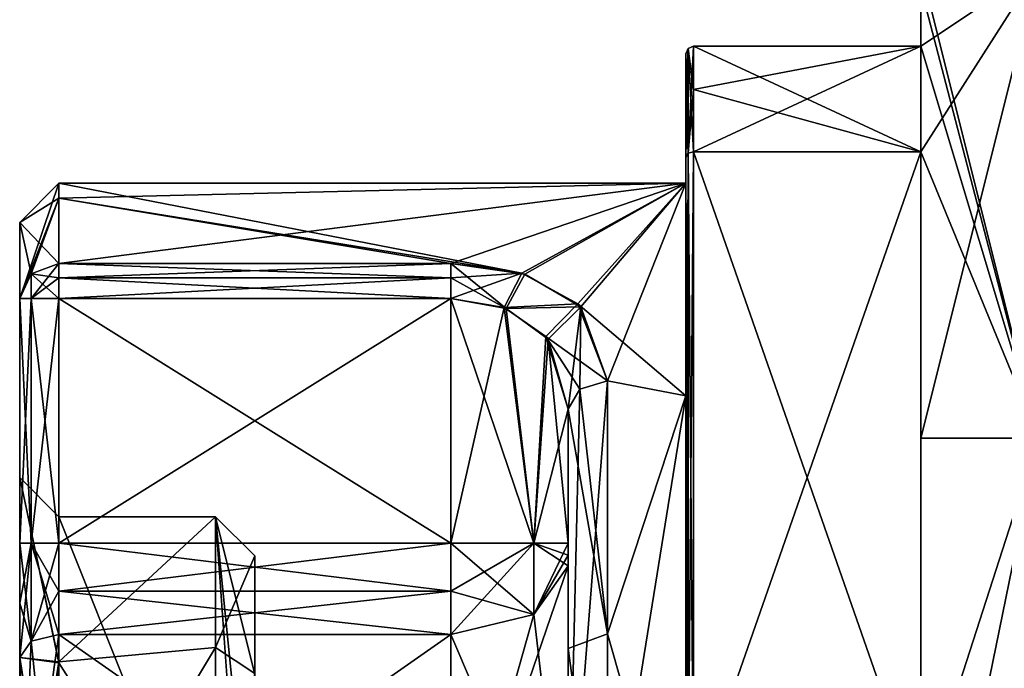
# Model space of a CAD drawing. Extents: x -23 to 700, y -1999 to -1.
# Tile 152 of 224: x -23 to -11, y -25 to -17. Entities that reach past the tile are written whole.
import ezdxf

# ---------------------------------------------------------------- set-up
doc = ezdxf.new("R2010")
doc.units = 0
doc.header["$LTSCALE"] = 5.485125
for name, color, linetype in [('1089', 7, 'CONTINUOUS'), ('1090', 7, 'CONTINUOUS'), ('1091', 7, 'CONTINUOUS'), ('1095', 7, 'CONTINUOUS'), ('1096', 7, 'CONTINUOUS'), ('1097', 7, 'CONTINUOUS'), ('1098', 7, 'CONTINUOUS'), ('1101', 7, 'CONTINUOUS'), ('1102', 7, 'CONTINUOUS'), ('1103', 7, 'CONTINUOUS'), ('1105', 7, 'CONTINUOUS'), ('1109', 7, 'CONTINUOUS'), ('1110', 7, 'CONTINUOUS'), ('1111', 7, 'CONTINUOUS'), ('1112', 7, 'CONTINUOUS'), ('1113', 7, 'CONTINUOUS'), ('1114', 7, 'CONTINUOUS'), ('1116', 7, 'CONTINUOUS'), ('1117', 7, 'CONTINUOUS'), ('1118', 7, 'CONTINUOUS'), ('1123', 7, 'CONTINUOUS'), ('1124', 7, 'CONTINUOUS'), ('1125', 7, 'CONTINUOUS'), ('1126', 7, 'CONTINUOUS'), ('1128', 7, 'CONTINUOUS'), ('1129', 7, 'CONTINUOUS'), ('1130', 7, 'CONTINUOUS'), ('1131', 7, 'CONTINUOUS'), ('1134', 7, 'CONTINUOUS'), ('1137', 7, 'CONTINUOUS'), ('1138', 7, 'CONTINUOUS'), ('1139', 7, 'CONTINUOUS'), ('1143', 7, 'CONTINUOUS'), ('1144', 7, 'CONTINUOUS'), ('1145', 7, 'CONTINUOUS'), ('1146', 7, 'CONTINUOUS'), ('1147', 7, 'CONTINUOUS'), ('1152', 7, 'CONTINUOUS'), ('1154', 7, 'CONTINUOUS'), ('1155', 7, 'CONTINUOUS'), ('1183', 7, 'CONTINUOUS'), ('1184', 7, 'CONTINUOUS'), ('1185', 7, 'CONTINUOUS'), ('1186', 7, 'CONTINUOUS'), ('1187', 7, 'CONTINUOUS')]:
    doc.layers.add(name, color=color, linetype=linetype)

msp = doc.modelspace()

# ---------------------------------------------------------------- linework, layer by layer
at = {"layer": '1089', "color": 7, "linetype": 'CONTINUOUS'}
for points in [[(-23.1, -19.25, 0), (-23.1, -20.218, -4), (-23.1, -20.218, 4), (-23.1, -19.25, 0)], [(-23.1, -20.218, -4), (-23.1, -23.336, -4), (-23.1, -20.218, 4), (-23.1, -20.218, -4)], [(-23.1, -20.218, 4), (-23.1, -23.336, -4), (-23.1, -22.5, 0.001), (-23.1, -20.218, 4)], [(-23.1, -23.336, 4), (-23.1, -20.218, 4), (-23.1, -22.5, 0.001), (-23.1, -23.336, 4)], [(-23.1, -24.102, -4.12), (-23.1, -24.794, -4.469), (-23.1, -22.5, 0.001), (-23.1, -24.102, -4.12)], [(-23.1, -23.336, -4), (-23.1, -24.102, -4.12), (-23.1, -22.5, 0.001), (-23.1, -23.336, -4)], [(-23.1, -24.102, 4.12), (-23.1, -23.336, 4), (-23.1, -22.5, 0.001), (-23.1, -24.102, 4.12)], [(-23.1, -24.794, 4.469), (-23.1, -24.102, 4.12), (-23.1, -22.5, 0.001), (-23.1, -24.794, 4.469)]]:
    msp.add_3dface(points, dxfattribs=at)
at = {"layer": '1090', "color": 7, "linetype": 'CONTINUOUS'}
for points in [[(-10.1, -16), (-10.1, -22, -10.392), (-11.6, -16), (-10.1, -16)], [(-11.6, -16), (-10.1, -22, -10.392), (-11.6, -16.253, -2.45), (-11.6, -16)], [(-11.6, -16.253, -2.45), (-10.1, -22, -10.392), (-11.6, -17, -4.796), (-11.6, -16.253, -2.45)], [(-14.5, -17, -4.796), (-11.6, -17, -4.796), (-11.6, -18.347, -7.128), (-14.5, -17, -4.796)], [(-14.5, -17.556, -5.909), (-14.5, -17, -4.796), (-11.6, -18.347, -7.128), (-14.5, -17.556, -5.909)], [(-11.6, -17, -4.796), (-10.1, -22, -10.392), (-11.6, -18.347, -7.128), (-11.6, -17, -4.796)], [(-14.5, -18.347, -7.128), (-14.5, -17.556, -5.909), (-11.6, -18.347, -7.128), (-14.5, -18.347, -7.128)], [(-11.6, -18.347, -7.128), (-10.1, -22, -10.392), (-11.6, -22, -10.392), (-11.6, -18.347, -7.128)], [(-10.1, -22, -10.392), (-10.1, -34, -10.392), (-11.6, -26.653, -11.924), (-10.1, -22, -10.392)], [(-11.6, -22, -10.392), (-10.1, -22, -10.392), (-11.6, -26.653, -11.924), (-11.6, -22, -10.392)]]:
    msp.add_3dface(points, dxfattribs=at)
at = {"layer": '1091', "color": 7, "linetype": 'CONTINUOUS'}
for points in [[(-11.6, -22, 10.392), (-10.1, -16), (-11.6, -18.347, 7.128), (-11.6, -22, 10.392)], [(-10.1, -16), (-11.6, -22, 10.392), (-10.1, -22, 10.392), (-10.1, -16)], [(-11.6, -18.347, 7.128), (-10.1, -16), (-11.6, -17, 4.796), (-11.6, -18.347, 7.128)], [(-11.6, -17, 4.796), (-10.1, -16), (-11.6, -16.253, 2.45), (-11.6, -17, 4.796)], [(-14.5, -18.347, 7.128), (-11.6, -18.347, 7.128), (-11.6, -17, 4.796), (-14.5, -18.347, 7.128)], [(-14.5, -17.556, 5.91), (-14.5, -18.347, 7.128), (-11.6, -17, 4.796), (-14.5, -17.556, 5.91)], [(-14.5, -17, 4.796), (-14.5, -17.556, 5.91), (-11.6, -17, 4.796), (-14.5, -17, 4.796)], [(-11.6, -26.653, 11.924), (-11.6, -29.347, 11.924), (-10.1, -22, 10.392), (-11.6, -26.653, 11.924)], [(-10.1, -22, 10.392), (-11.6, -29.347, 11.924), (-10.1, -34, 10.392), (-10.1, -22, 10.392)], [(-11.6, -22, 10.392), (-11.6, -26.653, 11.924), (-10.1, -22, 10.392), (-11.6, -22, 10.392)]]:
    msp.add_3dface(points, dxfattribs=at)
at = {"layer": '1095', "color": 7, "linetype": 'CONTINUOUS'}
for points in [[(-14.6, -18.75), (-14.6, -21.459, 6.541), (-14.6, -17.1, 4.776), (-14.6, -18.75)], [(-14.6, -17.644, -5.863), (-14.6, -18.75), (-14.6, -17.1, -4.776), (-14.6, -17.644, -5.863)], [(-14.6, -17.1, -4.776), (-14.6, -18.75), (-14.6, -17.1, 4.776), (-14.6, -17.1, -4.776)], [(-14.6, -17.1, 4.776), (-14.6, -21.459, 6.541), (-14.6, -17.645, 5.863), (-14.6, -17.1, 4.776)], [(-14.6, -21.459, -6.541), (-14.6, -18.75), (-14.6, -17.644, -5.863), (-14.6, -21.459, -6.541)], [(-14.6, -18.415, -7.052), (-14.6, -21.459, -6.541), (-14.6, -17.644, -5.863), (-14.6, -18.415, -7.052)], [(-14.6, -17.645, 5.863), (-14.6, -21.459, 6.541), (-14.6, -18.414, 7.052), (-14.6, -17.645, 5.863)], [(-14.6, -21.459, 6.541), (-14.6, -28, 9.25), (-14.6, -18.414, 7.052), (-14.6, -21.459, 6.541)], [(-14.6, -18.414, 7.052), (-14.6, -28, 9.25), (-14.6, -29.315, 11.827), (-14.6, -18.414, 7.052)], [(-14.6, -26.685, 11.827), (-14.6, -18.414, 7.052), (-14.6, -29.315, 11.827), (-14.6, -26.685, 11.827)], [(-14.6, -28, -9.25), (-14.6, -21.459, -6.541), (-14.6, -18.415, -7.052), (-14.6, -28, -9.25)], [(-14.6, -26.685, -11.827), (-14.6, -28, -9.25), (-14.6, -18.415, -7.052), (-14.6, -26.685, -11.827)]]:
    msp.add_3dface(points, dxfattribs=at)
at = {"layer": '1096', "color": 7, "linetype": 'CONTINUOUS'}
for points in [[(-17.6, -19.773, 4.229), (-14.6, -18.75), (-22.6, -19.773, 4.229), (-17.6, -19.773, 4.229)], [(-22.6, -19.773, 4.229), (-14.6, -18.75), (-22.6, -18.938, 1.855), (-22.6, -19.773, 4.229)], [(-22.6, -18.938, 1.855), (-14.6, -18.75), (-22.6, -18.75), (-22.6, -18.938, 1.855)], [(-16.655, -19.907, 4.48), (-14.6, -18.75), (-17.6, -19.773, 4.229), (-16.655, -19.907, 4.48)], [(-15.941, -20.324, 5.162), (-14.6, -18.75), (-16.655, -19.907, 4.48), (-15.941, -20.324, 5.162)], [(-15.6, -21.267, 6.343), (-14.6, -18.75), (-15.941, -20.324, 5.162), (-15.6, -21.267, 6.343)], [(-14.6, -21.459, 6.541), (-14.6, -18.75), (-15.6, -21.267, 6.343), (-14.6, -21.459, 6.541)], [(-15.6, -27.661, 9.244), (-14.6, -21.459, 6.541), (-15.6, -21.267, 6.343), (-15.6, -27.661, 9.244)], [(-14.6, -28, 9.25), (-14.6, -21.459, 6.541), (-15.6, -27.661, 9.244), (-14.6, -28, 9.25)]]:
    msp.add_3dface(points, dxfattribs=at)
at = {"layer": '1097', "color": 7, "linetype": 'CONTINUOUS'}
for points in [[(-22.6, -18.75), (-14.6, -18.75), (-16.693, -19.895, -4.459), (-22.6, -18.75)], [(-22.6, -18.938, -1.856), (-22.6, -18.75), (-16.693, -19.895, -4.459), (-22.6, -18.938, -1.856)], [(-16.693, -19.895, -4.459), (-14.6, -18.75), (-15.979, -20.286, -5.105), (-16.693, -19.895, -4.459)], [(-14.6, -18.75), (-14.6, -21.459, -6.541), (-15.979, -20.286, -5.105), (-14.6, -18.75)], [(-22.6, -19.773, -4.229), (-22.6, -18.938, -1.856), (-17.6, -19.773, -4.229), (-22.6, -19.773, -4.229)], [(-17.6, -19.773, -4.229), (-22.6, -18.938, -1.856), (-16.693, -19.895, -4.459), (-17.6, -19.773, -4.229)], [(-15.979, -20.286, -5.105), (-14.6, -21.459, -6.541), (-15.6, -21.267, -6.343), (-15.979, -20.286, -5.105)], [(-15.6, -21.267, -6.343), (-14.6, -21.459, -6.541), (-15.6, -24.492, -8.559), (-15.6, -21.267, -6.343)], [(-14.6, -21.459, -6.541), (-14.6, -28, -9.25), (-15.6, -24.492, -8.559), (-14.6, -21.459, -6.541)], [(-15.6, -24.492, -8.559), (-14.6, -28, -9.25), (-15.6, -28.344, -9.244), (-15.6, -24.492, -8.559)]]:
    msp.add_3dface(points, dxfattribs=at)
at = {"layer": '1098', "color": 7, "linetype": 'CONTINUOUS'}
for points in [[(-11.6, -16.253, -2.45), (-11.6, -17, -4.796), (-11.6, -16.253, 2.45), (-11.6, -16.253, -2.45)], [(-11.6, -17, -4.796), (-11.6, -17, 4.796), (-11.6, -16.253, 2.45), (-11.6, -17, -4.796)], [(-11.6, -18.347, -7.128), (-11.6, -22, -10.392), (-11.6, -26.653, -11.924), (-11.6, -18.347, -7.128)], [(-11.6, -26.653, 11.924), (-11.6, -22, 10.392), (-11.6, -18.347, 7.128), (-11.6, -26.653, 11.924)]]:
    msp.add_3dface(points, dxfattribs=at)
at = {"layer": '1101', "color": 7, "linetype": 'CONTINUOUS'}
for points in [[(-14.5, -18.347, -7.128), (-11.6, -18.347, -7.128), (-11.6, -26.653, -11.924), (-14.5, -18.347, -7.128)], [(-14.5, -18.347, -7.128), (-11.6, -26.653, -11.924), (-14.5, -26.653, -11.924), (-14.5, -18.347, -7.128)]]:
    msp.add_3dface(points, dxfattribs=at)
at = {"layer": '1102', "color": 7, "linetype": 'CONTINUOUS'}
for points in [[(-11.6, -17, -4.796), (-14.5, -17, -4.796), (-14.5, -17, 4.796), (-11.6, -17, -4.796)], [(-11.6, -17, -4.796), (-14.5, -17, 4.796), (-11.6, -17, 4.796), (-11.6, -17, -4.796)]]:
    msp.add_3dface(points, dxfattribs=at)
at = {"layer": '1103', "color": 7, "linetype": 'CONTINUOUS'}
for points in [[(-14.5, -26.653, 11.924), (-11.6, -26.653, 11.924), (-11.6, -18.347, 7.128), (-14.5, -26.653, 11.924)], [(-14.5, -26.653, 11.924), (-11.6, -18.347, 7.128), (-14.5, -18.347, 7.128), (-14.5, -26.653, 11.924)]]:
    msp.add_3dface(points, dxfattribs=at)
at = {"layer": '1105', "color": 7, "linetype": 'CONTINUOUS'}
for points in [[(-16.1, -23.336, -6), (-16.1, -21.631, -6), (-16.1, -24.682, -8.097), (-16.1, -23.336, -6)], [(-16.1, -23.628, 6.094), (-16.1, -28, 7.5), (-16.1, -21.631, 6), (-16.1, -23.628, 6.094)], [(-16.1, -21.631, 6), (-16.1, -28, 7.5), (-16.1, -27.679, 8.744), (-16.1, -21.631, 6)], [(-16.1, -23.489, 6.024), (-16.1, -23.628, 6.094), (-16.1, -21.631, 6), (-16.1, -23.489, 6.024)], [(-16.1, -23.336, 6), (-16.1, -23.489, 6.024), (-16.1, -21.631, 6), (-16.1, -23.336, 6)], [(-16.1, -23.489, -6.024), (-16.1, -23.336, -6), (-16.1, -24.682, -8.097), (-16.1, -23.489, -6.024)], [(-16.1, -23.628, -6.094), (-16.1, -23.489, -6.024), (-16.1, -24.682, -8.097), (-16.1, -23.628, -6.094)], [(-16.1, -28, -7.5), (-16.1, -23.628, -6.094), (-16.1, -24.682, -8.097), (-16.1, -28, -7.5)], [(-16.1, -28.326, -8.744), (-16.1, -28, -7.5), (-16.1, -24.682, -8.097), (-16.1, -28.326, -8.744)]]:
    msp.add_3dface(points, dxfattribs=at)
at = {"layer": '1109', "color": 7, "linetype": 'CONTINUOUS'}
for points in [[(-22.6, -28, -6), (-22.6, -24.502, -4.875), (-17.6, -28, -6), (-22.6, -28, -6)], [(-17.6, -28, -6), (-22.6, -24.502, -4.875), (-17.6, -24.502, -4.875), (-17.6, -28, -6)]]:
    msp.add_3dface(points, dxfattribs=at)
at = {"layer": '1110', "color": 7, "linetype": 'CONTINUOUS'}
for points in [[(-22.6, -23.949, -4.596), (-22.6, -23.336, -4.5), (-17.6, -23.948, -4.596), (-22.6, -23.949, -4.596)], [(-17.6, -23.948, -4.596), (-22.6, -23.336, -4.5), (-17.6, -23.336, -4.5), (-17.6, -23.948, -4.596)], [(-17.6, -24.502, -4.875), (-22.6, -23.949, -4.596), (-17.6, -23.948, -4.596), (-17.6, -24.502, -4.875)], [(-17.6, -24.502, -4.875), (-22.6, -24.502, -4.875), (-22.6, -23.949, -4.596), (-17.6, -24.502, -4.875)]]:
    msp.add_3dface(points, dxfattribs=at)
at = {"layer": '1111', "color": 7, "linetype": 'CONTINUOUS'}
for points in [[(-17.6, -23.336, -4.5), (-22.6, -23.336, -4.5), (-17.6, -20.218, -4.5), (-17.6, -23.336, -4.5)], [(-22.6, -23.336, -4.5), (-22.6, -20.218, -4.5), (-17.6, -20.218, -4.5), (-22.6, -23.336, -4.5)]]:
    msp.add_3dface(points, dxfattribs=at)
at = {"layer": '1112', "color": 7, "linetype": 'CONTINUOUS'}
for points in [[(-22.6, -20.218, 4.5), (-22.6, -23.336, 4.5), (-17.6, -23.336, 4.5), (-22.6, -20.218, 4.5)], [(-17.6, -20.218, 4.5), (-22.6, -20.218, 4.5), (-17.6, -23.336, 4.5), (-17.6, -20.218, 4.5)]]:
    msp.add_3dface(points, dxfattribs=at)
at = {"layer": '1113', "color": 7, "linetype": 'CONTINUOUS'}
for points in [[(-17.6, -23.336, 4.5), (-22.6, -23.336, 4.5), (-22.6, -23.949, 4.596), (-17.6, -23.336, 4.5)], [(-17.6, -23.336, 4.5), (-22.6, -23.949, 4.596), (-17.6, -23.949, 4.596), (-17.6, -23.336, 4.5)], [(-22.6, -23.949, 4.596), (-22.6, -24.502, 4.875), (-17.6, -23.949, 4.596), (-22.6, -23.949, 4.596)], [(-17.6, -23.949, 4.596), (-22.6, -24.502, 4.875), (-17.6, -24.502, 4.875), (-17.6, -23.949, 4.596)]]:
    msp.add_3dface(points, dxfattribs=at)
at = {"layer": '1114', "color": 7, "linetype": 'CONTINUOUS'}
for points in [[(-17.6, -24.502, 4.875), (-22.6, -24.502, 4.875), (-22.6, -28, 6), (-17.6, -24.502, 4.875)], [(-17.6, -24.502, 4.875), (-22.6, -28, 6), (-17.6, -28, 6), (-17.6, -24.502, 4.875)]]:
    msp.add_3dface(points, dxfattribs=at)
at = {"layer": '1116', "color": 7, "linetype": 'CONTINUOUS'}
for points in [[(-17.6, -20.218, 4.5), (-17.6, -23.336, 4.5), (-16.539, -23.336, 4.939), (-17.6, -20.218, 4.5)], [(-17.6, -20.218, 4.5), (-16.539, -23.336, 4.939), (-16.891, -20.345, 4.678), (-17.6, -20.218, 4.5)], [(-16.891, -20.345, 4.678), (-16.539, -23.336, 4.939), (-16.356, -20.739, 5.162), (-16.891, -20.345, 4.678)], [(-16.539, -23.336, 4.939), (-16.1, -23.336, 6), (-16.356, -20.739, 5.162), (-16.539, -23.336, 4.939)], [(-16.1, -23.336, 6), (-16.1, -21.631, 6), (-16.356, -20.739, 5.162), (-16.1, -23.336, 6)]]:
    msp.add_3dface(points, dxfattribs=at)
at = {"layer": '1117', "color": 7, "linetype": 'CONTINUOUS'}
for points in [[(-17.6, -23.336, 4.5), (-17.6, -23.949, 4.596), (-16.539, -24.246, 5.232), (-17.6, -23.336, 4.5)], [(-16.539, -23.336, 4.939), (-17.6, -23.336, 4.5), (-16.539, -24.246, 5.232), (-16.539, -23.336, 4.939)], [(-16.1, -23.628, 6.094), (-16.1, -23.489, 6.024), (-16.539, -23.336, 4.939), (-16.1, -23.628, 6.094)], [(-16.1, -23.628, 6.094), (-16.539, -23.336, 4.939), (-16.539, -24.246, 5.232), (-16.1, -23.628, 6.094)], [(-16.1, -23.489, 6.024), (-16.1, -23.336, 6), (-16.539, -23.336, 4.939), (-16.1, -23.489, 6.024)], [(-17.6, -23.949, 4.596), (-17.6, -24.502, 4.875), (-16.539, -24.246, 5.232), (-17.6, -23.949, 4.596)]]:
    msp.add_3dface(points, dxfattribs=at)
at = {"layer": '1118', "color": 7, "linetype": 'CONTINUOUS'}
for points in [[(-16.1, -28, 7.5), (-16.1, -23.628, 6.094), (-17.6, -28, 6), (-16.1, -28, 7.5)], [(-17.6, -28, 6), (-16.1, -23.628, 6.094), (-16.539, -24.246, 5.232), (-17.6, -28, 6)], [(-17.6, -24.502, 4.875), (-17.6, -28, 6), (-16.539, -24.246, 5.232), (-17.6, -24.502, 4.875)]]:
    msp.add_3dface(points, dxfattribs=at)
at = {"layer": '1123', "color": 7, "linetype": 'CONTINUOUS'}
for points in [[(-16.1, -23.628, -6.094), (-16.1, -28, -7.5), (-16.539, -24.246, -5.232), (-16.1, -23.628, -6.094)], [(-16.1, -28, -7.5), (-17.6, -24.502, -4.875), (-16.539, -24.246, -5.232), (-16.1, -28, -7.5)], [(-16.1, -28, -7.5), (-17.6, -28, -6), (-17.6, -24.502, -4.875), (-16.1, -28, -7.5)]]:
    msp.add_3dface(points, dxfattribs=at)
at = {"layer": '1124', "color": 7, "linetype": 'CONTINUOUS'}
for points in [[(-17.6, -24.502, -4.875), (-17.6, -23.948, -4.596), (-16.539, -23.336, -4.939), (-17.6, -24.502, -4.875)], [(-16.539, -24.246, -5.232), (-17.6, -24.502, -4.875), (-16.539, -23.336, -4.939), (-16.539, -24.246, -5.232)], [(-17.6, -23.948, -4.596), (-17.6, -23.336, -4.5), (-16.539, -23.336, -4.939), (-17.6, -23.948, -4.596)], [(-16.1, -23.336, -6), (-16.1, -23.489, -6.024), (-16.539, -24.246, -5.232), (-16.1, -23.336, -6)], [(-16.1, -23.336, -6), (-16.539, -24.246, -5.232), (-16.539, -23.336, -4.939), (-16.1, -23.336, -6)], [(-16.1, -23.489, -6.024), (-16.1, -23.628, -6.094), (-16.539, -24.246, -5.232), (-16.1, -23.489, -6.024)]]:
    msp.add_3dface(points, dxfattribs=at)
at = {"layer": '1125', "color": 7, "linetype": 'CONTINUOUS'}
for points in [[(-17.6, -23.336, -4.5), (-17.6, -20.218, -4.5), (-16.919, -20.334, -4.663), (-17.6, -23.336, -4.5)], [(-16.539, -23.336, -4.939), (-17.6, -23.336, -4.5), (-16.919, -20.334, -4.663), (-16.539, -23.336, -4.939)], [(-16.384, -20.703, -5.122), (-16.539, -23.336, -4.939), (-16.919, -20.334, -4.663), (-16.384, -20.703, -5.122)], [(-16.1, -21.631, -6), (-16.539, -23.336, -4.939), (-16.384, -20.703, -5.122), (-16.1, -21.631, -6)], [(-16.1, -21.631, -6), (-16.1, -23.336, -6), (-16.539, -23.336, -4.939), (-16.1, -21.631, -6)]]:
    msp.add_3dface(points, dxfattribs=at)
at = {"layer": '1126', "color": 7, "linetype": 'CONTINUOUS'}
for points in [[(-20.1, -23.5, 0.006), (-20.1, -25.001, -3.355), (-20.1, -25.5, -2.5), (-20.1, -23.5, 0.006)], [(-20.1, -25.01, 3.363), (-20.1, -23.5, 0.006), (-20.1, -25.5, 2.5), (-20.1, -25.01, 3.363)], [(-20.1, -25.5, 2.5), (-20.1, -23.5, 0.006), (-20.1, -25.5, -2.5), (-20.1, -25.5, 2.5)]]:
    msp.add_3dface(points, dxfattribs=at)
at = {"layer": '1128', "color": 7, "linetype": 'CONTINUOUS'}
for points in [[(-22.6, -23, 0.012), (-20.6, -28, 5), (-22.6, -24.865, 3.895), (-22.6, -23, 0.012)], [(-20.6, -28, 5), (-22.6, -23, 0.012), (-20.6, -23, 0.007), (-20.6, -28, 5)], [(-22.6, -23, 0.012), (-22.6, -24.849, -3.882), (-20.6, -23, 0.007), (-22.6, -23, 0.012)], [(-20.6, -23, 0.007), (-22.6, -24.849, -3.882), (-20.6, -24.667, -3.727), (-20.6, -23, 0.007)], [(-22.6, -28, -5), (-20.6, -28, -5), (-20.6, -24.667, -3.727), (-22.6, -28, -5)], [(-22.6, -24.849, -3.882), (-22.6, -28, -5), (-20.6, -24.667, -3.727), (-22.6, -24.849, -3.882)], [(-20.6, -28, 5), (-22.6, -28, 5), (-22.6, -24.865, 3.895), (-20.6, -28, 5)]]:
    msp.add_3dface(points, dxfattribs=at)
at = {"layer": '1129', "color": 7, "linetype": 'CONTINUOUS'}
for points in [[(-17.6, -19.773, 4.229), (-22.6, -19.773, 4.229), (-22.6, -19.956, 4.426), (-17.6, -19.773, 4.229)], [(-17.6, -19.957, 4.427), (-17.6, -19.773, 4.229), (-22.6, -19.956, 4.426), (-17.6, -19.957, 4.427)], [(-22.6, -20.218, 4.5), (-17.6, -19.957, 4.427), (-22.6, -19.956, 4.426), (-22.6, -20.218, 4.5)], [(-22.6, -20.218, 4.5), (-17.6, -20.218, 4.5), (-17.6, -19.957, 4.427), (-22.6, -20.218, 4.5)]]:
    msp.add_3dface(points, dxfattribs=at)
at = {"layer": '1130', "color": 7, "linetype": 'CONTINUOUS'}
for points in [[(-16.655, -19.907, 4.48), (-17.6, -19.773, 4.229), (-16.891, -20.345, 4.678), (-16.655, -19.907, 4.48)], [(-16.891, -20.345, 4.678), (-17.6, -19.773, 4.229), (-17.6, -19.957, 4.427), (-16.891, -20.345, 4.678)], [(-17.6, -20.218, 4.5), (-16.891, -20.345, 4.678), (-17.6, -19.957, 4.427), (-17.6, -20.218, 4.5)], [(-15.941, -20.324, 5.162), (-16.655, -19.907, 4.48), (-16.891, -20.345, 4.678), (-15.941, -20.324, 5.162)], [(-15.941, -20.324, 5.162), (-16.891, -20.345, 4.678), (-16.356, -20.739, 5.162), (-15.941, -20.324, 5.162)], [(-16.1, -21.631, 6), (-15.941, -20.324, 5.162), (-16.356, -20.739, 5.162), (-16.1, -21.631, 6)], [(-15.941, -20.324, 5.162), (-16.1, -21.631, 6), (-15.954, -21.374, 6.242), (-15.941, -20.324, 5.162)], [(-15.6, -21.267, 6.343), (-15.941, -20.324, 5.162), (-15.954, -21.374, 6.242), (-15.6, -21.267, 6.343)]]:
    msp.add_3dface(points, dxfattribs=at)
at = {"layer": '1131', "color": 7, "linetype": 'CONTINUOUS'}
for points in [[(-15.6, -27.661, 9.244), (-15.6, -21.267, 6.343), (-16.1, -27.679, 8.744), (-15.6, -27.661, 9.244)], [(-16.1, -27.679, 8.744), (-15.6, -21.267, 6.343), (-15.954, -21.374, 6.242), (-16.1, -27.679, 8.744)], [(-16.1, -21.631, 6), (-16.1, -27.679, 8.744), (-15.954, -21.374, 6.242), (-16.1, -21.631, 6)]]:
    msp.add_3dface(points, dxfattribs=at)
at = {"layer": '1134', "color": 7, "linetype": 'CONTINUOUS'}
for points in [[(-23.1, -19.25, 0), (-23.1, -20.218, 4), (-22.6, -18.75), (-23.1, -19.25, 0)], [(-23.1, -19.25, 0), (-22.6, -18.75), (-22.6, -18.938, -1.856), (-23.1, -19.25, 0)], [(-23.1, -20.218, 4), (-22.6, -18.938, 1.855), (-22.6, -18.75), (-23.1, -20.218, 4)], [(-23.1, -19.25, 0), (-22.6, -18.938, -1.856), (-22.6, -19.773, -4.229), (-23.1, -19.25, 0)], [(-22.6, -18.938, 1.855), (-23.1, -20.218, 4), (-22.954, -19.903, 4.162), (-22.6, -18.938, 1.855)], [(-22.6, -19.773, 4.229), (-22.6, -18.938, 1.855), (-22.954, -19.903, 4.162), (-22.6, -19.773, 4.229)], [(-23.1, -20.218, -4), (-23.1, -19.25, 0), (-22.953, -19.903, -4.162), (-23.1, -20.218, -4)], [(-23.1, -19.25, 0), (-22.6, -19.773, -4.229), (-22.953, -19.903, -4.162), (-23.1, -19.25, 0)]]:
    msp.add_3dface(points, dxfattribs=at)
at = {"layer": '1137', "color": 7, "linetype": 'CONTINUOUS'}
for points in [[(-15.6, -21.267, -6.343), (-15.6, -24.492, -8.559), (-15.954, -21.374, -6.242), (-15.6, -21.267, -6.343)], [(-15.6, -24.492, -8.559), (-16.1, -21.631, -6), (-15.954, -21.374, -6.242), (-15.6, -24.492, -8.559)], [(-16.1, -21.631, -6), (-15.6, -24.492, -8.559), (-16.1, -24.682, -8.097), (-16.1, -21.631, -6)], [(-15.6, -24.492, -8.559), (-15.6, -28.344, -9.244), (-16.1, -24.682, -8.097), (-15.6, -24.492, -8.559)], [(-15.6, -28.344, -9.244), (-16.1, -28.326, -8.744), (-16.1, -24.682, -8.097), (-15.6, -28.344, -9.244)]]:
    msp.add_3dface(points, dxfattribs=at)
at = {"layer": '1138', "color": 7, "linetype": 'CONTINUOUS'}
for points in [[(-17.6, -19.773, -4.229), (-16.693, -19.895, -4.459), (-17.6, -19.957, -4.427), (-17.6, -19.773, -4.229)], [(-17.6, -20.218, -4.5), (-16.693, -19.895, -4.459), (-16.919, -20.334, -4.663), (-17.6, -20.218, -4.5)], [(-16.693, -19.895, -4.459), (-17.6, -20.218, -4.5), (-17.6, -19.957, -4.427), (-16.693, -19.895, -4.459)], [(-16.693, -19.895, -4.459), (-15.979, -20.286, -5.105), (-16.919, -20.334, -4.663), (-16.693, -19.895, -4.459)], [(-15.979, -20.286, -5.105), (-16.384, -20.703, -5.122), (-16.919, -20.334, -4.663), (-15.979, -20.286, -5.105)], [(-15.979, -20.286, -5.105), (-15.6, -21.267, -6.343), (-16.384, -20.703, -5.122), (-15.979, -20.286, -5.105)], [(-16.384, -20.703, -5.122), (-15.6, -21.267, -6.343), (-15.954, -21.374, -6.242), (-16.384, -20.703, -5.122)], [(-16.1, -21.631, -6), (-16.384, -20.703, -5.122), (-15.954, -21.374, -6.242), (-16.1, -21.631, -6)]]:
    msp.add_3dface(points, dxfattribs=at)
at = {"layer": '1139', "color": 7, "linetype": 'CONTINUOUS'}
for points in [[(-22.6, -19.773, -4.229), (-17.6, -19.773, -4.229), (-17.6, -19.957, -4.427), (-22.6, -19.773, -4.229)], [(-22.6, -19.773, -4.229), (-17.6, -19.957, -4.427), (-22.6, -19.957, -4.427), (-22.6, -19.773, -4.229)], [(-17.6, -20.218, -4.5), (-22.6, -20.218, -4.5), (-22.6, -19.957, -4.427), (-17.6, -20.218, -4.5)], [(-17.6, -19.957, -4.427), (-17.6, -20.218, -4.5), (-22.6, -19.957, -4.427), (-17.6, -19.957, -4.427)]]:
    msp.add_3dface(points, dxfattribs=at)
at = {"layer": '1143', "color": 7, "linetype": 'CONTINUOUS'}
for points in [[(-23.1, -22.5, 0.001), (-23.1, -24.794, -4.469), (-22.6, -24.849, -3.882), (-23.1, -22.5, 0.001)], [(-23.1, -24.794, 4.469), (-23.1, -22.5, 0.001), (-22.6, -24.865, 3.895), (-23.1, -24.794, 4.469)], [(-23.1, -22.5, 0.001), (-22.6, -24.849, -3.882), (-22.6, -23, 0.012), (-23.1, -22.5, 0.001)], [(-23.1, -22.5, 0.001), (-22.6, -23, 0.012), (-22.6, -24.865, 3.895), (-23.1, -22.5, 0.001)], [(-22.6, -28, 6), (-22.6, -24.502, 4.875), (-23.1, -28, 5.5), (-22.6, -28, 6)], [(-23.1, -28, 5.5), (-22.6, -24.502, 4.875), (-22.954, -24.588, 4.756), (-23.1, -28, 5.5)], [(-22.6, -28, -6), (-23.1, -24.794, -4.469), (-22.954, -24.588, -4.756), (-22.6, -28, -6)], [(-23.1, -24.794, 4.469), (-23.1, -28, 5.5), (-22.954, -24.588, 4.756), (-23.1, -24.794, 4.469)], [(-22.6, -24.502, -4.875), (-22.6, -28, -6), (-22.954, -24.588, -4.756), (-22.6, -24.502, -4.875)], [(-23.1, -24.794, -4.469), (-22.6, -28, -6), (-23.1, -28, -5.5), (-23.1, -24.794, -4.469)], [(-22.6, -24.849, -3.882), (-23.1, -24.794, -4.469), (-23.1, -28, -5.5), (-22.6, -24.849, -3.882)], [(-22.6, -28, 5), (-23.1, -24.794, 4.469), (-22.6, -24.865, 3.895), (-22.6, -28, 5)], [(-23.1, -24.794, 4.469), (-22.6, -28, 5), (-22.954, -28, 5.146), (-23.1, -24.794, 4.469)], [(-23.1, -24.794, 4.469), (-22.954, -28, 5.146), (-23.1, -28, 5.5), (-23.1, -24.794, 4.469)], [(-22.6, -24.849, -3.882), (-23.1, -28, -5.5), (-22.954, -28, -5.146), (-22.6, -24.849, -3.882)], [(-22.6, -28, -5), (-22.6, -24.849, -3.882), (-22.954, -28, -5.146), (-22.6, -28, -5)]]:
    msp.add_3dface(points, dxfattribs=at)
at = {"layer": '1144', "color": 7, "linetype": 'CONTINUOUS'}
for points in [[(-23.1, -24.794, -4.469), (-23.1, -24.102, -4.12), (-22.954, -23.336, -4.354), (-23.1, -24.794, -4.469)], [(-22.954, -24.588, -4.756), (-23.1, -24.794, -4.469), (-22.954, -23.336, -4.354), (-22.954, -24.588, -4.756)], [(-23.1, -24.102, -4.12), (-23.1, -23.336, -4), (-22.954, -23.336, -4.354), (-23.1, -24.102, -4.12)], [(-22.6, -23.336, -4.5), (-22.6, -23.949, -4.596), (-22.954, -24.588, -4.756), (-22.6, -23.336, -4.5)], [(-22.6, -23.336, -4.5), (-22.954, -24.588, -4.756), (-22.954, -23.336, -4.354), (-22.6, -23.336, -4.5)], [(-22.6, -23.949, -4.596), (-22.6, -24.502, -4.875), (-22.954, -24.588, -4.756), (-22.6, -23.949, -4.596)]]:
    msp.add_3dface(points, dxfattribs=at)
at = {"layer": '1145', "color": 7, "linetype": 'CONTINUOUS'}
for points in [[(-23.1, -23.336, -4), (-23.1, -20.218, -4), (-22.953, -20.218, -4.354), (-23.1, -23.336, -4)], [(-22.954, -23.336, -4.354), (-23.1, -23.336, -4), (-22.953, -20.218, -4.354), (-22.954, -23.336, -4.354)], [(-22.6, -20.218, -4.5), (-22.6, -23.336, -4.5), (-22.954, -23.336, -4.354), (-22.6, -20.218, -4.5)], [(-22.6, -20.218, -4.5), (-22.954, -23.336, -4.354), (-22.953, -20.218, -4.354), (-22.6, -20.218, -4.5)]]:
    msp.add_3dface(points, dxfattribs=at)
at = {"layer": '1146', "color": 7, "linetype": 'CONTINUOUS'}
for points in [[(-23.1, -20.218, 4), (-23.1, -23.336, 4), (-22.954, -23.336, 4.354), (-23.1, -20.218, 4)], [(-23.1, -20.218, 4), (-22.954, -23.336, 4.354), (-22.954, -20.218, 4.353), (-23.1, -20.218, 4)], [(-22.6, -23.336, 4.5), (-22.6, -20.218, 4.5), (-22.954, -20.218, 4.353), (-22.6, -23.336, 4.5)], [(-22.954, -23.336, 4.354), (-22.6, -23.336, 4.5), (-22.954, -20.218, 4.353), (-22.954, -23.336, 4.354)]]:
    msp.add_3dface(points, dxfattribs=at)
at = {"layer": '1147', "color": 7, "linetype": 'CONTINUOUS'}
for points in [[(-23.1, -23.336, 4), (-23.1, -24.102, 4.12), (-22.954, -24.588, 4.756), (-23.1, -23.336, 4)], [(-23.1, -23.336, 4), (-22.954, -24.588, 4.756), (-22.954, -23.336, 4.354), (-23.1, -23.336, 4)], [(-22.6, -23.949, 4.596), (-22.6, -23.336, 4.5), (-22.954, -23.336, 4.354), (-22.6, -23.949, 4.596)], [(-22.6, -24.502, 4.875), (-22.6, -23.949, 4.596), (-22.954, -23.336, 4.354), (-22.6, -24.502, 4.875)], [(-22.954, -24.588, 4.756), (-22.6, -24.502, 4.875), (-22.954, -23.336, 4.354), (-22.954, -24.588, 4.756)], [(-23.1, -24.102, 4.12), (-23.1, -24.794, 4.469), (-22.954, -24.588, 4.756), (-23.1, -24.102, 4.12)]]:
    msp.add_3dface(points, dxfattribs=at)
at = {"layer": '1152', "color": 7, "linetype": 'CONTINUOUS'}
for points in [[(-20.1, -23.5, 0.006), (-20.1, -25.01, 3.363), (-20.6, -23, 0.007), (-20.1, -23.5, 0.006)], [(-20.1, -23.5, 0.006), (-20.6, -23, 0.007), (-20.6, -24.667, -3.727), (-20.1, -23.5, 0.006)], [(-20.1, -25.01, 3.363), (-20.1, -28, 4.5), (-20.6, -23, 0.007), (-20.1, -25.01, 3.363)], [(-20.6, -23, 0.007), (-20.1, -28, 4.5), (-20.246, -28, 4.854), (-20.6, -23, 0.007)], [(-20.6, -28, 5), (-20.6, -23, 0.007), (-20.246, -28, 4.854), (-20.6, -28, 5)], [(-20.1, -25.001, -3.355), (-20.1, -23.5, 0.006), (-20.6, -24.667, -3.727), (-20.1, -25.001, -3.355)], [(-20.6, -28, -5), (-20.1, -25.001, -3.355), (-20.6, -24.667, -3.727), (-20.6, -28, -5)]]:
    msp.add_3dface(points, dxfattribs=at)
at = {"layer": '1154', "color": 7, "linetype": 'CONTINUOUS'}
for points in [[(-22.6, -19.773, 4.229), (-22.954, -19.903, 4.162), (-22.6, -19.956, 4.426), (-22.6, -19.773, 4.229)], [(-23.1, -20.218, 4), (-22.954, -20.218, 4.353), (-22.954, -19.903, 4.162), (-23.1, -20.218, 4)], [(-22.954, -20.218, 4.353), (-22.6, -20.218, 4.5), (-22.954, -19.903, 4.162), (-22.954, -20.218, 4.353)], [(-22.954, -19.903, 4.162), (-22.6, -20.218, 4.5), (-22.6, -19.956, 4.426), (-22.954, -19.903, 4.162)]]:
    msp.add_3dface(points, dxfattribs=at)
at = {"layer": '1155', "color": 7, "linetype": 'CONTINUOUS'}
for points in [[(-22.6, -19.773, -4.229), (-22.953, -20.218, -4.354), (-22.953, -19.903, -4.162), (-22.6, -19.773, -4.229)], [(-22.953, -20.218, -4.354), (-22.6, -19.773, -4.229), (-22.6, -19.957, -4.427), (-22.953, -20.218, -4.354)], [(-22.953, -20.218, -4.354), (-23.1, -20.218, -4), (-22.953, -19.903, -4.162), (-22.953, -20.218, -4.354)], [(-22.6, -20.218, -4.5), (-22.953, -20.218, -4.354), (-22.6, -19.957, -4.427), (-22.6, -20.218, -4.5)]]:
    msp.add_3dface(points, dxfattribs=at)
at = {"layer": '1183', "color": 7, "linetype": 'CONTINUOUS'}
for points in [[(-14.571, -18.367, 7.106), (-14.6, -18.414, 7.052), (-14.571, -26.663, 11.895), (-14.571, -18.367, 7.106)], [(-14.6, -18.414, 7.052), (-14.6, -26.685, 11.827), (-14.571, -26.663, 11.895), (-14.6, -18.414, 7.052)], [(-14.5, -26.653, 11.924), (-14.5, -18.347, 7.128), (-14.571, -18.367, 7.106), (-14.5, -26.653, 11.924)], [(-14.5, -26.653, 11.924), (-14.571, -18.367, 7.106), (-14.571, -26.663, 11.895), (-14.5, -26.653, 11.924)]]:
    msp.add_3dface(points, dxfattribs=at)
at = {"layer": '1184', "color": 7, "linetype": 'CONTINUOUS'}
for points in [[(-14.571, -17.03, 4.79), (-14.6, -17.1, 4.776), (-14.571, -18.367, 7.106), (-14.571, -17.03, 4.79)], [(-14.5, -17.556, 5.91), (-14.5, -17, 4.796), (-14.571, -17.03, 4.79), (-14.5, -17.556, 5.91)], [(-14.5, -18.347, 7.128), (-14.5, -17.556, 5.91), (-14.571, -17.03, 4.79), (-14.5, -18.347, 7.128)], [(-14.5, -18.347, 7.128), (-14.571, -17.03, 4.79), (-14.571, -18.367, 7.106), (-14.5, -18.347, 7.128)], [(-14.6, -17.1, 4.776), (-14.6, -17.645, 5.863), (-14.571, -18.367, 7.106), (-14.6, -17.1, 4.776)], [(-14.6, -17.645, 5.863), (-14.6, -18.414, 7.052), (-14.571, -18.367, 7.106), (-14.6, -17.645, 5.863)]]:
    msp.add_3dface(points, dxfattribs=at)
at = {"layer": '1185', "color": 7, "linetype": 'CONTINUOUS'}
for points in [[(-14.6, -17.1, -4.776), (-14.6, -17.1, 4.776), (-14.571, -17.03, 4.79), (-14.6, -17.1, -4.776)], [(-14.571, -17.03, -4.79), (-14.6, -17.1, -4.776), (-14.571, -17.03, 4.79), (-14.571, -17.03, -4.79)], [(-14.5, -17, 4.796), (-14.5, -17, -4.796), (-14.571, -17.03, -4.79), (-14.5, -17, 4.796)], [(-14.5, -17, 4.796), (-14.571, -17.03, -4.79), (-14.571, -17.03, 4.79), (-14.5, -17, 4.796)]]:
    msp.add_3dface(points, dxfattribs=at)
at = {"layer": '1186', "color": 7, "linetype": 'CONTINUOUS'}
for points in [[(-14.6, -18.415, -7.052), (-14.6, -17.644, -5.863), (-14.571, -17.03, -4.79), (-14.6, -18.415, -7.052)], [(-14.571, -18.367, -7.106), (-14.6, -18.415, -7.052), (-14.571, -17.03, -4.79), (-14.571, -18.367, -7.106)], [(-14.6, -17.644, -5.863), (-14.6, -17.1, -4.776), (-14.571, -17.03, -4.79), (-14.6, -17.644, -5.863)], [(-14.5, -17, -4.796), (-14.5, -17.556, -5.909), (-14.571, -18.367, -7.106), (-14.5, -17, -4.796)], [(-14.5, -17, -4.796), (-14.571, -18.367, -7.106), (-14.571, -17.03, -4.79), (-14.5, -17, -4.796)], [(-14.5, -17.556, -5.909), (-14.5, -18.347, -7.128), (-14.571, -18.367, -7.106), (-14.5, -17.556, -5.909)]]:
    msp.add_3dface(points, dxfattribs=at)
at = {"layer": '1187', "color": 7, "linetype": 'CONTINUOUS'}
for points in [[(-14.6, -26.685, -11.827), (-14.6, -18.415, -7.052), (-14.571, -18.367, -7.106), (-14.6, -26.685, -11.827)], [(-14.571, -26.663, -11.895), (-14.6, -26.685, -11.827), (-14.571, -18.367, -7.106), (-14.571, -26.663, -11.895)], [(-14.5, -18.347, -7.128), (-14.5, -26.653, -11.924), (-14.571, -26.663, -11.895), (-14.5, -18.347, -7.128)], [(-14.5, -18.347, -7.128), (-14.571, -26.663, -11.895), (-14.571, -18.367, -7.106), (-14.5, -18.347, -7.128)]]:
    msp.add_3dface(points, dxfattribs=at)

doc.saveas('drawing.dxf')
